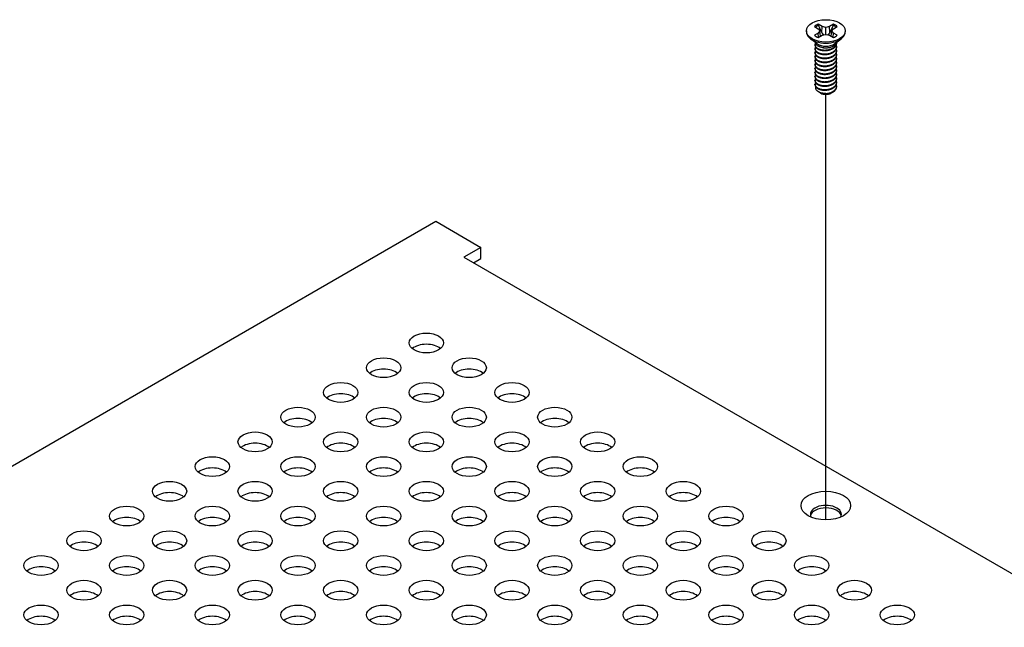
# Model space of a CAD drawing. Header units: millimetres. Extents: x 80 to 2248, y 80 to 1719.
# Tile 74 of 79: x 1675 to 1783, y 1579 to 1646. Entities that reach past the tile are written whole.
import ezdxf

# ---------------------------------------------------------------- set-up
doc = ezdxf.new("R2010")
doc.units = ezdxf.units.MM
doc.header["$LTSCALE"] = 8.333333
doc.layers.add('Tweak Trail (ANSI)', color=7, linetype='Continuous', lineweight=25)
doc.layers.add('Visible (ANSI)', color=7, linetype='Continuous', lineweight=25)

msp = doc.modelspace()

# ---------------------------------------------------------------- linework, layer by layer
at = {"layer": 'Tweak Trail (ANSI)'}
msp.add_line((1763.1888, 1590.9455), (1763.1888, 1637.4211), dxfattribs=at)
at = {"layer": 'Visible (ANSI)'}
for p, q in [((1762.776, 1644.8396), (1762.3636, 1645.0777)), ((1762.737, 1644.1631), (1762.776, 1644.8396)), ((1763.1884, 1644.741), (1762.776, 1644.8396)), ((1763.6008, 1644.8396), (1763.1884, 1644.741)), ((1764.0132, 1645.0777), (1763.6008, 1644.8396)), ((1763.6398, 1644.1631), (1763.6008, 1644.8396)), ((1761.0717, 1644.3572), (1761.0717, 1644.2379)), ((1761.9406, 1644.8334), (1762.353, 1644.5953)), ((1762.353, 1644.1191), (1761.9406, 1643.8811)), ((1762.353, 1644.5953), (1762.5238, 1644.3572)), ((1762.5238, 1644.3572), (1762.353, 1644.1191)), ((1762.3938, 1643.6542), (1762.353, 1644.1191)), ((1762.3636, 1643.6368), (1762.776, 1643.8749)), ((1762.592, 1643.7687), (1762.5238, 1644.3572)), ((1762.776, 1643.8749), (1763.1884, 1643.9735)), ((1763.1884, 1643.9735), (1763.1884, 1644.741)), ((1763.1884, 1643.9735), (1763.6008, 1643.8749)), ((1763.6008, 1643.8749), (1764.0132, 1643.6368)), ((1763.7848, 1643.7687), (1763.853, 1644.3572)), ((1763.853, 1644.3572), (1764.0239, 1644.5953)), ((1764.0239, 1644.1191), (1763.853, 1644.3572)), ((1763.9831, 1643.6542), (1764.0239, 1644.1191)), ((1764.0239, 1644.5953), (1764.4362, 1644.8334)), ((1764.4362, 1643.8811), (1764.0239, 1644.1191)), ((1765.3051, 1644.3572), (1765.3051, 1644.2379)), ((1762.2534, 1642.9425), (1761.5188, 1643.4868)), ((1762.0031, 1642.7904), (1762.0031, 1642.8444)), ((1762.5176, 1642.6188), (1762.3502, 1642.7154)), ((1763.9194, 1642.6535), (1764.0266, 1642.7154)), ((1764.1234, 1642.9425), (1764.858, 1643.4868)), ((1764.3737, 1643.0064), (1764.3737, 1643.0604)), ((1762.0031, 1642.3583), (1762.0031, 1642.4123)), ((1762.0031, 1641.9262), (1762.0031, 1641.9803)), ((1764.3737, 1642.5743), (1764.3737, 1642.6283)), ((1764.3737, 1642.1423), (1764.3737, 1642.1963)), ((1764.3737, 1641.7102), (1764.3737, 1641.7642)), ((1762.0031, 1641.4942), (1762.0031, 1641.5482)), ((1762.0031, 1641.0621), (1762.0031, 1641.1161)), ((1762.0031, 1640.6301), (1762.0031, 1640.6841)), ((1764.3737, 1641.2782), (1764.3737, 1641.3322)), ((1764.3737, 1640.8461), (1764.3737, 1640.9001)), ((1762.0031, 1640.198), (1762.0031, 1640.252)), ((1762.0031, 1639.7659), (1762.0031, 1639.8199)), ((1764.3737, 1640.414), (1764.3737, 1640.468)), ((1764.3737, 1639.982), (1764.3737, 1640.036)), ((1764.3737, 1639.5499), (1764.3737, 1639.6039)), ((1762.0031, 1639.3339), (1762.0031, 1639.3879)), ((1762.0031, 1638.9018), (1762.0031, 1638.9558)), ((1762.0031, 1638.4697), (1762.0031, 1638.5238)), ((1764.3737, 1639.1178), (1764.3737, 1639.1718)), ((1764.3737, 1638.6858), (1764.3737, 1638.7398)), ((1762.5601, 1637.5953), (1762.3803, 1637.6991)), ((1762.6309, 1637.5544), (1762.6034, 1637.5703)), ((1763.7459, 1637.5544), (1763.8159, 1637.5948)), ((1764.3737, 1638.2537), (1764.3737, 1638.3077)), ((1476.7407, 1482.7874), (1720.5696, 1623.5621)), ((1720.5696, 1623.5621), (1725.5087, 1620.7104)), ((1725.5087, 1620.7104), (1723.6379, 1619.6303)), ((1725.5087, 1619.4834), (1725.5087, 1620.7104)), ((1723.6379, 1619.6303), (2124.4716, 1388.2088)), ((1724.7005, 1619.0168), (1725.5087, 1619.4834))]:
    msp.add_line(p, q, dxfattribs=at)
for centre, major_axis in [((1763.1884, 1644.3572), (-2.1167, 0)), ((1719.5444, 1610.2675), (-1.8732, 0)), ((1714.8671, 1607.5671), (-1.8732, 0)), ((1724.2216, 1607.5671), (-1.8732, 0)), ((1710.1899, 1604.8667), (-1.8732, 0)), ((1719.5444, 1604.8667), (-1.8732, 0)), ((1728.8988, 1604.8667), (-1.8732, 0)), ((1705.5127, 1602.1663), (-1.8732, 0)), ((1714.8671, 1602.1663), (-1.8732, 0)), ((1724.2216, 1602.1663), (-1.8732, 0)), ((1733.576, 1602.1663), (-1.8732, 0)), ((1700.8355, 1599.4659), (-1.8732, 0)), ((1710.1899, 1599.4659), (-1.8732, 0)), ((1719.5444, 1599.4659), (-1.8732, 0)), ((1728.8988, 1599.4659), (-1.8732, 0)), ((1738.2532, 1599.4659), (-1.8732, 0)), ((1696.1583, 1596.7655), (-1.8732, 0)), ((1705.5127, 1596.7655), (-1.8732, 0)), ((1714.8671, 1596.7655), (-1.8732, 0)), ((1724.2216, 1596.7655), (-1.8732, 0)), ((1733.576, 1596.7655), (-1.8732, 0)), ((1742.9304, 1596.7655), (-1.8732, 0)), ((1691.4811, 1594.0651), (-1.8732, 0)), ((1700.8355, 1594.0651), (-1.8732, 0)), ((1710.1899, 1594.0651), (-1.8732, 0)), ((1719.5444, 1594.0651), (-1.8732, 0)), ((1728.8988, 1594.0651), (-1.8732, 0)), ((1738.2532, 1594.0651), (-1.8732, 0)), ((1747.6077, 1594.0651), (-1.8732, 0)), ((1763.1884, 1592.5097), (-2.7093, 0)), ((1686.8038, 1591.3647), (-1.8732, 0)), ((1696.1583, 1591.3647), (-1.8732, 0)), ((1705.5127, 1591.3647), (-1.8732, 0)), ((1714.8671, 1591.3647), (-1.8732, 0)), ((1724.2216, 1591.3647), (-1.8732, 0)), ((1733.576, 1591.3647), (-1.8732, 0)), ((1742.9304, 1591.3647), (-1.8732, 0)), ((1752.2849, 1591.3647), (-1.8732, 0)), ((1682.1266, 1588.6643), (-1.8732, 0)), ((1691.4811, 1588.6643), (-1.8732, 0)), ((1700.8355, 1588.6643), (-1.8732, 0)), ((1710.1899, 1588.6643), (-1.8732, 0)), ((1719.5444, 1588.6643), (-1.8732, 0)), ((1728.8988, 1588.6643), (-1.8732, 0)), ((1738.2532, 1588.6643), (-1.8732, 0)), ((1747.6077, 1588.6643), (-1.8732, 0)), ((1756.9621, 1588.6643), (-1.8732, 0)), ((1677.4494, 1585.964), (-1.8732, 0)), ((1686.8038, 1585.964), (-1.8732, 0)), ((1696.1583, 1585.964), (-1.8732, 0)), ((1705.5127, 1585.964), (-1.8732, 0)), ((1714.8671, 1585.964), (-1.8732, 0)), ((1724.2216, 1585.964), (-1.8732, 0)), ((1733.576, 1585.964), (-1.8732, 0)), ((1742.9304, 1585.964), (-1.8732, 0)), ((1752.2849, 1585.964), (-1.8732, 0)), ((1761.6393, 1585.964), (-1.8732, 0)), ((1682.1266, 1583.2636), (-1.8732, 0)), ((1691.4811, 1583.2636), (-1.8732, 0)), ((1700.8355, 1583.2636), (-1.8732, 0)), ((1710.1899, 1583.2636), (-1.8732, 0)), ((1719.5444, 1583.2636), (-1.8732, 0)), ((1728.8988, 1583.2636), (-1.8732, 0)), ((1738.2532, 1583.2636), (-1.8732, 0)), ((1747.6077, 1583.2636), (-1.8732, 0)), ((1756.9621, 1583.2636), (-1.8732, 0)), ((1766.3165, 1583.2636), (-1.8732, 0)), ((1677.4494, 1580.5632), (-1.8732, 0)), ((1686.8038, 1580.5632), (-1.8732, 0)), ((1696.1583, 1580.5632), (-1.8732, 0)), ((1705.5127, 1580.5632), (-1.8732, 0)), ((1714.8671, 1580.5632), (-1.8732, 0)), ((1724.2216, 1580.5632), (-1.8732, 0)), ((1733.576, 1580.5632), (-1.8732, 0)), ((1742.9304, 1580.5632), (-1.8732, 0)), ((1752.2849, 1580.5632), (-1.8732, 0)), ((1761.6393, 1580.5632), (-1.8732, 0)), ((1770.9937, 1580.5632), (-1.8732, 0))]:
    msp.add_ellipse(centre, major_axis=major_axis, ratio=0.57735027, dxfattribs=at)
for centre, major_axis, start_param, end_param in [((1763.1884, 1644.3572), (-1.4958, 0), 5.29642922, 5.69914506), ((1763.1884, 1644.2388), (1.4569, 0), 2.15828086, 2.46214233), ((1763.1884, 1644.2388), (1.4569, 0), 0.67945032, 0.98331179), ((1763.1884, 1644.3572), (-1.4958, 0), 3.7256329, 4.12834874), ((1763.1884, 1644.2379), (2.1167, 0), 3.14159265, 6.28318531), ((1763.1884, 1644.3572), (1.4958, 0), 3.7256329, 4.12834874), ((1763.1884, 1644.3572), (1.4958, 0), 5.29642922, 5.69914506), ((1763.1884, 1643.1993), (-1.1853, 0), 0.11253944, 3.02905321), ((1763.1884, 1643.3632), (-1.1853, 0), 0.66197837, 2.47961428), ((1763.1884, 1637.908), (-0.8273, 0), 0.74518222, 1.24985502), ((1763.1884, 1637.8763), (-0.7885, 0), 0.78539816, 2.35619449), ((1763.1884, 1638.2003), (1.1853, 0), 4.70326985, 5.49778714), ((1719.5444, 1609.0404), (-1.8733, 0), 3.744796, 5.67998196), ((1714.8671, 1606.34), (-1.8733, 0), 3.744796, 5.67998196), ((1724.2216, 1606.34), (-1.8732, 0), 3.744796, 5.67998196), ((1710.1899, 1603.6396), (-1.8733, 0), 3.744796, 5.67998196), ((1719.5444, 1603.6396), (-1.8732, 0), 3.744796, 5.67998196), ((1728.8988, 1603.6396), (-1.8732, 0), 3.744796, 5.67998196), ((1705.5127, 1600.9392), (-1.8733, 0), 3.744796, 5.67998196), ((1714.8671, 1600.9392), (-1.8732, 0), 3.744796, 5.67998196), ((1724.2216, 1600.9392), (-1.8732, 0), 3.744796, 5.67998196), ((1733.576, 1600.9392), (-1.8732, 0), 3.744796, 5.67998196), ((1700.8355, 1598.2389), (-1.8732, 0), 3.744796, 5.67998196), ((1710.1899, 1598.2389), (-1.8732, 0), 3.744796, 5.67998196), ((1719.5444, 1598.2389), (-1.8732, 0), 3.744796, 5.67998196), ((1728.8988, 1598.2389), (-1.8732, 0), 3.744796, 5.67998196), ((1738.2532, 1598.2389), (-1.8732, 0), 3.744796, 5.67998196), ((1696.1583, 1595.5385), (-1.8732, 0), 3.744796, 5.67998196), ((1705.5127, 1595.5385), (-1.8732, 0), 3.744796, 5.67998196), ((1714.8671, 1595.5385), (-1.8732, 0), 3.744796, 5.67998196), ((1724.2216, 1595.5385), (-1.8732, 0), 3.744796, 5.67998196), ((1733.576, 1595.5385), (-1.8732, 0), 3.744796, 5.67998196), ((1742.9304, 1595.5385), (-1.8732, 0), 3.744796, 5.67998196), ((1691.4811, 1592.8381), (-1.8732, 0), 3.744796, 5.67998196), ((1700.8355, 1592.8381), (-1.8732, 0), 3.744796, 5.67998196), ((1710.1899, 1592.8381), (-1.8732, 0), 3.744796, 5.67998196), ((1719.5444, 1592.8381), (-1.8732, 0), 3.744796, 5.67998196), ((1728.8988, 1592.8381), (-1.8732, 0), 3.744796, 5.67998196), ((1738.2532, 1592.8381), (-1.8732, 0), 3.744796, 5.67998196), ((1747.6077, 1592.8381), (-1.8732, 0), 3.744796, 5.67998196), ((1763.1884, 1591.5554), (1.6933, 0), 5.96691699, 9.74104627), ((1763.1884, 1591.2826), (1.6933, 0), 0.13995372, 3.00163893), ((1686.8038, 1590.1377), (-1.8732, 0), 3.744796, 5.67998196), ((1696.1583, 1590.1377), (-1.8732, 0), 3.744796, 5.67998196), ((1705.5127, 1590.1377), (-1.8732, 0), 3.744796, 5.67998196), ((1714.8671, 1590.1377), (-1.8732, 0), 3.744796, 5.67998196), ((1724.2216, 1590.1377), (-1.8732, 0), 3.744796, 5.67998196), ((1733.576, 1590.1377), (-1.8733, 0), 3.744796, 5.67998196), ((1742.9304, 1590.1377), (-1.8732, 0), 3.744796, 5.67998196), ((1752.2849, 1590.1377), (-1.8732, 0), 3.744796, 5.67998196), ((1682.1266, 1587.4373), (-1.8732, 0), 3.744796, 5.67998196), ((1691.4811, 1587.4373), (-1.8732, 0), 3.744796, 5.67998196), ((1700.8355, 1587.4373), (-1.8732, 0), 3.744796, 5.67998196), ((1710.1899, 1587.4373), (-1.8732, 0), 3.744796, 5.67998196), ((1719.5444, 1587.4373), (-1.8732, 0), 3.744796, 5.67998196), ((1728.8988, 1587.4373), (-1.8732, 0), 3.744796, 5.67998196), ((1738.2532, 1587.4373), (-1.8732, 0), 3.744796, 5.67998196), ((1747.6077, 1587.4373), (-1.8733, 0), 3.744796, 5.67998196), ((1756.9621, 1587.4373), (-1.8732, 0), 3.744796, 5.67998196), ((1677.4494, 1584.7369), (-1.8732, 0), 3.744796, 5.67998196), ((1686.8038, 1584.7369), (-1.8732, 0), 3.744796, 5.67998196), ((1696.1583, 1584.7369), (-1.8732, 0), 3.744796, 5.67998196), ((1705.5127, 1584.7369), (-1.8732, 0), 3.744796, 5.67998196), ((1714.8671, 1584.7369), (-1.8732, 0), 3.744796, 5.67998196), ((1724.2216, 1584.7369), (-1.8732, 0), 3.744796, 5.67998196), ((1733.576, 1584.7369), (-1.8732, 0), 3.744796, 5.67998196), ((1742.9304, 1584.7369), (-1.8732, 0), 3.744796, 5.67998196), ((1752.2849, 1584.7369), (-1.8733, 0), 3.744796, 5.67998196), ((1761.6393, 1584.7369), (-1.8732, 0), 3.744796, 5.67998196), ((1682.1266, 1582.0365), (-1.8732, 0), 3.744796, 5.67998196), ((1691.4811, 1582.0365), (-1.8732, 0), 3.744796, 5.67998196), ((1700.8355, 1582.0365), (-1.8732, 0), 3.744796, 5.67998196), ((1710.1899, 1582.0365), (-1.8732, 0), 3.744796, 5.67998196), ((1719.5444, 1582.0365), (-1.8732, 0), 3.744796, 5.67998196), ((1728.8988, 1582.0365), (-1.8732, 0), 3.744796, 5.67998196), ((1738.2532, 1582.0365), (-1.8732, 0), 3.744796, 5.67998196), ((1747.6077, 1582.0365), (-1.8732, 0), 3.744796, 5.67998196), ((1756.9621, 1582.0365), (-1.8732, 0), 3.744796, 5.67998196), ((1766.3165, 1582.0365), (-1.8732, 0), 3.744796, 5.67998196), ((1677.4494, 1579.3361), (-1.8732, 0), 3.744796, 5.67998196), ((1686.8038, 1579.3361), (-1.8732, 0), 3.744796, 5.67998196), ((1696.1583, 1579.3361), (-1.8732, 0), 3.744796, 5.67998196), ((1705.5127, 1579.3361), (-1.8732, 0), 3.744796, 5.67998196), ((1714.8671, 1579.3361), (-1.8732, 0), 3.744796, 5.67998196), ((1724.2216, 1579.3361), (-1.8732, 0), 3.744796, 5.67998196), ((1733.576, 1579.3361), (-1.8732, 0), 3.744796, 5.67998196), ((1742.9304, 1579.3361), (-1.8732, 0), 3.744796, 5.67998196), ((1752.2849, 1579.3361), (-1.8732, 0), 3.744796, 5.67998196), ((1761.6393, 1579.3361), (-1.8733, 0), 3.744796, 5.67998196), ((1770.9937, 1579.3361), (-1.8732, 0), 3.744796, 5.67998196)]:
    msp.add_ellipse(centre, major_axis=major_axis, ratio=0.57735027, start_param=start_param, end_param=end_param, dxfattribs=at)
for points, weights in [([(1762.3809, 1644.9389), (1762.3724, 1645.0074), (1762.3636, 1645.0777)], [1.01218915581, 1.01172679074, 1.01110160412]), ([(1762.3809, 1644.9389), (1762.6016, 1644.4569), (1762.737, 1644.1631)], [1.53696783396, 1.9683578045, 2.37346205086]), ([(1763.6398, 1644.1631), (1763.7752, 1644.4569), (1763.9959, 1644.9389)], [2.37346205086, 1.9683578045, 1.53696783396]), ([(1763.9959, 1644.9389), (1764.0044, 1645.0074), (1764.0132, 1645.0777)], [1.01218915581, 1.01172679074, 1.01110160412]), ([(1762.737, 1644.1631), (1762.8595, 1644.0172), (1762.9547, 1643.9176)], [2.07391766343, 2.27571812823, 2.43161931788]), ([(1763.4221, 1643.9176), (1763.5174, 1644.0172), (1763.6398, 1644.1631)], [2.43161931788, 2.27571812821, 2.07391766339]), ([(1762.0031, 1642.7904), (1762.0031, 1642.5357), (1762.3502, 1642.3611)], [0.949184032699, 0.900099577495, 1]), ([(1762.0031, 1642.3583), (1762.0031, 1642.1037), (1762.3502, 1641.929)], [0.949184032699, 0.900099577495, 1]), ([(1762.0031, 1641.9262), (1762.0031, 1641.6716), (1762.3502, 1641.497)], [0.949184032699, 0.900099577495, 1]), ([(1762.7723, 1642.2332), (1763.0641, 1642.1636), (1763.3913, 1642.237)], [0.949605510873, 0.900605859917, 0.99630538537]), ([(1762.7723, 1641.8012), (1763.0641, 1641.7315), (1763.3913, 1641.805)], [0.949605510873, 0.900605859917, 0.99630538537]), ([(1762.0031, 1641.4942), (1762.0031, 1641.2395), (1762.3502, 1641.0649)], [0.949184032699, 0.900099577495, 1]), ([(1762.0031, 1641.0621), (1762.0031, 1640.8075), (1762.3502, 1640.6329)], [0.949184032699, 0.900099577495, 1]), ([(1762.0031, 1640.6301), (1762.0031, 1640.3754), (1762.3502, 1640.2008)], [0.949184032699, 0.900099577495, 1]), ([(1762.7723, 1641.3691), (1763.0641, 1641.2995), (1763.3913, 1641.3729)], [0.949605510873, 0.900605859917, 0.99630538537]), ([(1762.7723, 1640.9371), (1763.0641, 1640.8674), (1763.3913, 1640.9409)], [0.949605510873, 0.900605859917, 0.99630538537]), ([(1762.0031, 1640.198), (1762.0031, 1639.9433), (1762.3502, 1639.7687)], [0.949184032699, 0.900099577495, 1]), ([(1762.0031, 1639.7659), (1762.0031, 1639.5113), (1762.3502, 1639.3367)], [0.949184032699, 0.900099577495, 1]), ([(1762.7723, 1640.505), (1763.0641, 1640.4353), (1763.3913, 1640.5088)], [0.949605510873, 0.900605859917, 0.99630538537]), ([(1762.7723, 1640.0729), (1763.0641, 1640.0033), (1763.3913, 1640.0767)], [0.949605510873, 0.900605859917, 0.99630538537]), ([(1762.7723, 1639.6409), (1763.0641, 1639.5712), (1763.3913, 1639.6447)], [0.949605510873, 0.900605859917, 0.99630538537]), ([(1762.0031, 1639.3339), (1762.0031, 1639.0792), (1762.3502, 1638.9046)], [0.949184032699, 0.900099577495, 1]), ([(1762.0031, 1638.9018), (1762.0031, 1638.6471), (1762.3502, 1638.4725)], [0.949184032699, 0.900099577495, 1]), ([(1762.0031, 1638.4697), (1762.0031, 1638.2151), (1762.3502, 1638.0405)], [0.949184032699, 0.900099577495, 1]), ([(1762.7723, 1639.2088), (1763.0641, 1639.1392), (1763.3913, 1639.2126)], [0.949605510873, 0.900605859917, 0.99630538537]), ([(1762.7723, 1638.7767), (1763.0641, 1638.7071), (1763.3913, 1638.7805)], [0.949605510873, 0.900605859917, 0.99630538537]), ([(1762.7723, 1638.3447), (1763.0641, 1638.275), (1763.3913, 1638.3485)], [0.949605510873, 0.900605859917, 0.99630538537]), ([(1762.7723, 1637.9126), (1763.0641, 1637.843), (1763.3913, 1637.9164)], [0.949605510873, 0.900605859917, 0.99630538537])]:
    msp.add_rational_spline(points, weights, degree=2, dxfattribs=at)
for points, weights, knots in [([(1762.048, 1643.0127), (1762.0457, 1643.0084), (1762.0435, 1643.0041), (1761.8663, 1642.6585), (1762.3502, 1642.4151)], [0.996214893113, 0.998079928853, 1, 0.866025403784, 1], [0.7706840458, 0.7706840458, 0.7706840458, 0.7708333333, 0.7708333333, 0.78125, 0.78125, 0.78125]), ([(1762.3502, 1642.4151), (1762.8342, 1642.1717), (1763.4952, 1642.31), (1764.1562, 1642.4483), (1764.3334, 1642.8659), (1764.3872, 1642.9928), (1764.3694, 1643.1248)], [1, 0.866025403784, 1, 0.866025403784, 1, 0.955116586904, 0.940306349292], [0.78125, 0.78125, 0.78125, 0.7916666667, 0.7916666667, 0.8020833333, 0.8020833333, 0.8055730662, 0.8055730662, 0.8055730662]), ([(1762.3502, 1642.3611), (1762.8342, 1642.1177), (1763.4952, 1642.256), (1764.1562, 1642.3943), (1764.3334, 1642.8119), (1764.3737, 1642.9071), (1764.3737, 1643.0064)], [1, 0.866025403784, 1, 0.866025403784, 1, 0.965925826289, 0.949184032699], [0.71875, 0.71875, 0.71875, 0.7291666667, 0.7291666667, 0.7395833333, 0.7395833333, 0.7422326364, 0.7422326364, 0.7422326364]), ([(1762.3502, 1641.983), (1762.8342, 1641.7397), (1763.4952, 1641.8779), (1764.1562, 1642.0162), (1764.3334, 1642.4339), (1764.4142, 1642.6245), (1764.3359, 1642.818)], [1, 0.866025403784, 1, 0.866025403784, 1, 0.934058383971, 0.933029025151], [0.71875, 0.71875, 0.71875, 0.7291666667, 0.7291666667, 0.7395833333, 0.7395833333, 0.7447103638, 0.7447103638, 0.7447103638]), ([(1762.0605, 1642.6022), (1762.0513, 1642.5873), (1762.0435, 1642.5721), (1761.8663, 1642.2264), (1762.3502, 1641.983)], [0.987158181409, 0.993237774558, 1, 0.866025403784, 1], [0.7078075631, 0.7078075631, 0.7078075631, 0.7083333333, 0.7083333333, 0.71875, 0.71875, 0.71875]), ([(1762.0605, 1642.1701), (1762.0513, 1642.1552), (1762.0435, 1642.14), (1761.8663, 1641.7944), (1762.3502, 1641.551)], [0.987158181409, 0.993237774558, 1, 0.866025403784, 1], [0.6453075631, 0.6453075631, 0.6453075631, 0.6458333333, 0.6458333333, 0.65625, 0.65625, 0.65625]), ([(1762.0605, 1641.7381), (1762.0513, 1641.7232), (1762.0435, 1641.7079), (1761.8663, 1641.3623), (1762.3502, 1641.1189)], [0.98715818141, 0.993237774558, 1, 0.866025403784, 1], [0.5828075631, 0.5828075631, 0.5828075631, 0.5833333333, 0.5833333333, 0.59375, 0.59375, 0.59375]), ([(1762.3502, 1641.929), (1762.8342, 1641.6857), (1763.4952, 1641.8239), (1764.1562, 1641.9622), (1764.3334, 1642.3798), (1764.3737, 1642.4751), (1764.3737, 1642.5743)], [1, 0.866025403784, 1, 0.866025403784, 1, 0.965925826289, 0.949184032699], [0.65625, 0.65625, 0.65625, 0.6666666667, 0.6666666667, 0.6770833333, 0.6770833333, 0.6797326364, 0.6797326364, 0.6797326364]), ([(1762.3502, 1641.551), (1762.8342, 1641.3076), (1763.4952, 1641.4459), (1764.1562, 1641.5841), (1764.3334, 1642.0018), (1764.4142, 1642.1924), (1764.3359, 1642.3859)], [1, 0.866025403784, 1, 0.866025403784, 1, 0.934058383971, 0.933029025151], [0.65625, 0.65625, 0.65625, 0.6666666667, 0.6666666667, 0.6770833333, 0.6770833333, 0.6822103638, 0.6822103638, 0.6822103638]), ([(1762.3502, 1641.497), (1762.8342, 1641.2536), (1763.4952, 1641.3919), (1764.1562, 1641.5301), (1764.3334, 1641.9478), (1764.3737, 1642.043), (1764.3737, 1642.1423)], [1, 0.866025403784, 1, 0.866025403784, 1, 0.965925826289, 0.949184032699], [0.59375, 0.59375, 0.59375, 0.6041666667, 0.6041666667, 0.6145833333, 0.6145833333, 0.6172326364, 0.6172326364, 0.6172326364]), ([(1762.3502, 1641.1189), (1762.8342, 1640.8755), (1763.4952, 1641.0138), (1764.1562, 1641.1521), (1764.3334, 1641.5697), (1764.4142, 1641.7603), (1764.3359, 1641.9538)], [1, 0.866025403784, 1, 0.866025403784, 1, 0.934058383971, 0.933029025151], [0.59375, 0.59375, 0.59375, 0.6041666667, 0.6041666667, 0.6145833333, 0.6145833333, 0.6197103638, 0.6197103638, 0.6197103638]), ([(1762.3502, 1641.0649), (1762.8342, 1640.8215), (1763.4952, 1640.9598), (1764.1562, 1641.0981), (1764.3334, 1641.5157), (1764.3737, 1641.611), (1764.3737, 1641.7102)], [1, 0.866025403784, 1, 0.866025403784, 1, 0.965925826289, 0.949184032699], [0.53125, 0.53125, 0.53125, 0.5416666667, 0.5416666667, 0.5520833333, 0.5520833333, 0.5547326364, 0.5547326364, 0.5547326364]), ([(1762.0605, 1641.306), (1762.0513, 1641.2911), (1762.0435, 1641.2759), (1761.8663, 1640.9302), (1762.3502, 1640.6869)], [0.987158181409, 0.993237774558, 1, 0.866025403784, 1], [0.5203075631, 0.5203075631, 0.5203075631, 0.5208333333, 0.5208333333, 0.53125, 0.53125, 0.53125]), ([(1762.0605, 1640.8739), (1762.0513, 1640.859), (1762.0435, 1640.8438), (1761.8663, 1640.4982), (1762.3502, 1640.2548)], [0.987158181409, 0.993237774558, 1, 0.866025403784, 1], [0.4578075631, 0.4578075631, 0.4578075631, 0.4583333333, 0.4583333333, 0.46875, 0.46875, 0.46875]), ([(1762.3502, 1640.6869), (1762.8342, 1640.4435), (1763.4952, 1640.5817), (1764.1562, 1640.72), (1764.3334, 1641.1377), (1764.4142, 1641.3283), (1764.3359, 1641.5218)], [1, 0.866025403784, 1, 0.866025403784, 1, 0.934058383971, 0.933029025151], [0.53125, 0.53125, 0.53125, 0.5416666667, 0.5416666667, 0.5520833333, 0.5520833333, 0.5572103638, 0.5572103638, 0.5572103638]), ([(1762.3502, 1640.6329), (1762.8342, 1640.3895), (1763.4952, 1640.5277), (1764.1562, 1640.666), (1764.3334, 1641.0837), (1764.3737, 1641.1789), (1764.3737, 1641.2782)], [1, 0.866025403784, 1, 0.866025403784, 1, 0.965925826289, 0.949184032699], [0.46875, 0.46875, 0.46875, 0.4791666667, 0.4791666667, 0.4895833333, 0.4895833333, 0.4922326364, 0.4922326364, 0.4922326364]), ([(1762.3502, 1640.2548), (1762.8342, 1640.0114), (1763.4952, 1640.1497), (1764.1562, 1640.288), (1764.3334, 1640.7056), (1764.4142, 1640.8962), (1764.3359, 1641.0897)], [1, 0.866025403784, 1, 0.866025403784, 1, 0.934058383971, 0.933029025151], [0.46875, 0.46875, 0.46875, 0.4791666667, 0.4791666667, 0.4895833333, 0.4895833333, 0.4947103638, 0.4947103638, 0.4947103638]), ([(1762.3502, 1640.2008), (1762.8342, 1639.9574), (1763.4952, 1640.0957), (1764.1562, 1640.2339), (1764.3334, 1640.6516), (1764.3737, 1640.7468), (1764.3737, 1640.8461)], [1, 0.866025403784, 1, 0.866025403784, 1, 0.965925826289, 0.949184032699], [0.40625, 0.40625, 0.40625, 0.4166666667, 0.4166666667, 0.4270833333, 0.4270833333, 0.4297326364, 0.4297326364, 0.4297326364]), ([(1762.3502, 1639.8227), (1762.8342, 1639.5794), (1763.4952, 1639.7176), (1764.1562, 1639.8559), (1764.3334, 1640.2735), (1764.4142, 1640.4641), (1764.3359, 1640.6577)], [1, 0.866025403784, 1, 0.866025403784, 1, 0.934058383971, 0.933029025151], [0.40625, 0.40625, 0.40625, 0.4166666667, 0.4166666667, 0.4270833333, 0.4270833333, 0.4322103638, 0.4322103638, 0.4322103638]), ([(1762.0605, 1640.4419), (1762.0513, 1640.427), (1762.0435, 1640.4118), (1761.8663, 1640.0661), (1762.3502, 1639.8227)], [0.987158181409, 0.993237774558, 1, 0.866025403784, 1], [0.3953075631, 0.3953075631, 0.3953075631, 0.3958333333, 0.3958333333, 0.40625, 0.40625, 0.40625]), ([(1762.0605, 1640.0098), (1762.0513, 1639.9949), (1762.0435, 1639.9797), (1761.8663, 1639.6341), (1762.3502, 1639.3907)], [0.98715818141, 0.993237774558, 1, 0.866025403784, 1], [0.3328075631, 0.3328075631, 0.3328075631, 0.3333333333, 0.3333333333, 0.34375, 0.34375, 0.34375]), ([(1762.0605, 1639.5778), (1762.0513, 1639.5628), (1762.0435, 1639.5476), (1761.8663, 1639.202), (1762.3502, 1638.9586)], [0.987158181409, 0.993237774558, 1, 0.866025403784, 1], [0.2703075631, 0.2703075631, 0.2703075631, 0.2708333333, 0.2708333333, 0.28125, 0.28125, 0.28125]), ([(1762.3502, 1639.7687), (1762.8342, 1639.5253), (1763.4952, 1639.6636), (1764.1562, 1639.8019), (1764.3334, 1640.2195), (1764.3737, 1640.3148), (1764.3737, 1640.414)], [1, 0.866025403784, 1, 0.866025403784, 1, 0.965925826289, 0.949184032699], [0.34375, 0.34375, 0.34375, 0.3541666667, 0.3541666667, 0.3645833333, 0.3645833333, 0.3672326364, 0.3672326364, 0.3672326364]), ([(1762.3502, 1639.3907), (1762.8342, 1639.1473), (1763.4952, 1639.2856), (1764.1562, 1639.4238), (1764.3334, 1639.8415), (1764.4142, 1640.0321), (1764.3359, 1640.2256)], [1, 0.866025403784, 1, 0.866025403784, 1, 0.934058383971, 0.933029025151], [0.34375, 0.34375, 0.34375, 0.3541666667, 0.3541666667, 0.3645833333, 0.3645833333, 0.3697103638, 0.3697103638, 0.3697103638]), ([(1762.3502, 1639.3367), (1762.8342, 1639.0933), (1763.4952, 1639.2316), (1764.1562, 1639.3698), (1764.3334, 1639.7875), (1764.3737, 1639.8827), (1764.3737, 1639.982)], [1, 0.866025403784, 1, 0.866025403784, 1, 0.965925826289, 0.949184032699], [0.28125, 0.28125, 0.28125, 0.2916666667, 0.2916666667, 0.3020833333, 0.3020833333, 0.3047326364, 0.3047326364, 0.3047326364]), ([(1762.3502, 1638.9586), (1762.8342, 1638.7152), (1763.4952, 1638.8535), (1764.1562, 1638.9918), (1764.3334, 1639.4094), (1764.4142, 1639.6), (1764.3359, 1639.7935)], [1, 0.866025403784, 1, 0.866025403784, 1, 0.934058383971, 0.933029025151], [0.28125, 0.28125, 0.28125, 0.2916666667, 0.2916666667, 0.3020833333, 0.3020833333, 0.3072103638, 0.3072103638, 0.3072103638]), ([(1762.3502, 1638.9046), (1762.8342, 1638.6612), (1763.4952, 1638.7995), (1764.1562, 1638.9378), (1764.3334, 1639.3554), (1764.3737, 1639.4506), (1764.3737, 1639.5499)], [1, 0.866025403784, 1, 0.866025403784, 1, 0.965925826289, 0.949184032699], [0.21875, 0.21875, 0.21875, 0.2291666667, 0.2291666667, 0.2395833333, 0.2395833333, 0.2422326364, 0.2422326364, 0.2422326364]), ([(1762.0605, 1639.1457), (1762.0513, 1639.1308), (1762.0435, 1639.1156), (1761.8663, 1638.7699), (1762.3502, 1638.5265)], [0.987158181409, 0.993237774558, 1, 0.866025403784, 1], [0.2078075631, 0.2078075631, 0.2078075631, 0.2083333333, 0.2083333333, 0.21875, 0.21875, 0.21875]), ([(1762.0605, 1638.7136), (1762.0513, 1638.6987), (1762.0435, 1638.6835), (1761.8663, 1638.3379), (1762.3502, 1638.0945)], [0.987158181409, 0.993237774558, 1, 0.866025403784, 1], [0.1453075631, 0.1453075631, 0.1453075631, 0.1458333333, 0.1458333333, 0.15625, 0.15625, 0.15625]), ([(1762.3502, 1638.5265), (1762.8342, 1638.2832), (1763.4952, 1638.4214), (1764.1562, 1638.5597), (1764.3334, 1638.9774), (1764.4142, 1639.1679), (1764.3359, 1639.3615)], [1, 0.866025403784, 1, 0.866025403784, 1, 0.934058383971, 0.933029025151], [0.21875, 0.21875, 0.21875, 0.2291666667, 0.2291666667, 0.2395833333, 0.2395833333, 0.2447103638, 0.2447103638, 0.2447103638]), ([(1762.3502, 1638.4725), (1762.8342, 1638.2292), (1763.4952, 1638.3674), (1764.1562, 1638.5057), (1764.3334, 1638.9233), (1764.3737, 1639.0186), (1764.3737, 1639.1178)], [1, 0.866025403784, 1, 0.866025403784, 1, 0.965925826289, 0.949184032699], [0.15625, 0.15625, 0.15625, 0.1666666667, 0.1666666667, 0.1770833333, 0.1770833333, 0.1797326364, 0.1797326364, 0.1797326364]), ([(1762.3502, 1638.0945), (1762.8342, 1637.8511), (1763.4952, 1637.9894), (1764.1562, 1638.1276), (1764.3334, 1638.5453), (1764.4142, 1638.7359), (1764.3359, 1638.9294)], [1, 0.866025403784, 1, 0.866025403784, 1, 0.934058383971, 0.933029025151], [0.15625, 0.15625, 0.15625, 0.1666666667, 0.1666666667, 0.1770833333, 0.1770833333, 0.1822103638, 0.1822103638, 0.1822103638]), ([(1762.3502, 1638.0405), (1762.8342, 1637.7971), (1763.4952, 1637.9354), (1764.1562, 1638.0736), (1764.3334, 1638.4913), (1764.3737, 1638.5865), (1764.3737, 1638.6858)], [1, 0.866025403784, 1, 0.866025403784, 1, 0.965925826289, 0.949184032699], [0.09375, 0.09375, 0.09375, 0.1041666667, 0.1041666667, 0.1145833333, 0.1145833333, 0.1172326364, 0.1172326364, 0.1172326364]), ([(1763.1776, 1637.516), (1763.3391, 1637.5247), (1763.4952, 1637.5573), (1764.1562, 1637.6956), (1764.3334, 1638.1132), (1764.4142, 1638.3038), (1764.3359, 1638.4973)], [0.948065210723, 0.96476686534, 1, 0.866025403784, 1, 0.934058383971, 0.933029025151], [0.1014272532, 0.1014272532, 0.1014272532, 0.1041666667, 0.1041666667, 0.1145833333, 0.1145833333, 0.1197103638, 0.1197103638, 0.1197103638]), ([(1762.9274, 1637.4548), (1763.1629, 1637.4311), (1763.4025, 1637.4869), (1763.4772, 1637.5043), (1763.5469, 1637.53)], [0.933829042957, 0.925617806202, 1, 0.975565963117, 0.960044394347], [0.03588337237, 0.03588337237, 0.03588337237, 0.04166666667, 0.04166666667, 0.0435664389, 0.0435664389, 0.0435664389]), ([(1764.0266, 1637.7164), (1764.2511, 1637.8654), (1764.3334, 1638.0592), (1764.3737, 1638.1545), (1764.3737, 1638.2537)], [0.933012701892, 0.933012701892, 1, 0.965925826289, 0.949184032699], [0.046875, 0.046875, 0.046875, 0.05208333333, 0.05208333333, 0.05473263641, 0.05473263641, 0.05473263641])]:
    msp.add_rational_spline(points, weights, degree=2, knots=knots, dxfattribs=at)
for points, knots in [([(1763.9194, 1642.6535), (1763.8296, 1642.6017), (1763.7264, 1642.5593), (1763.5189, 1642.5017), (1763.3926, 1642.4769), (1763.1123, 1642.4645), (1762.9835, 1642.4733), (1762.7526, 1642.5176), (1762.6511, 1642.5506), (1762.5482, 1642.6017), (1762.5326, 1642.6101), (1762.5176, 1642.6188)], [-0.529903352, -0.529903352, -0.529903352, -0.529903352, -0.438646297, -0.438646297, -0.360774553, -0.360774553, -0.293383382, -0.293383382, -0.230894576, -0.230894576, -0.219299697, -0.219299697, -0.219299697, -0.219299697]), ([(1762.3803, 1637.6991), (1762.2911, 1637.7506), (1762.2367, 1637.7995), (1762.1559, 1637.8881), (1762.1246, 1637.9387), (1762.0808, 1638.0639), (1762.081, 1638.139), (1762.1075, 1638.2141), (1762.1081, 1638.2158), (1762.1088, 1638.2176)], [-0.327507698, -0.327507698, -0.327507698, -0.327507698, -0.298679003, -0.298679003, -0.265137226, -0.265137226, -0.218249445, -0.218249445, -0.217118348, -0.217118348, -0.217118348, -0.217118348]), ([(1763.1776, 1637.516), (1763.0257, 1637.5151), (1762.8784, 1637.5309), (1762.7419, 1637.5622), (1762.6737, 1637.5779), (1762.6093, 1637.5972), (1762.5487, 1637.6201), (1762.4882, 1637.643), (1762.4311, 1637.6697), (1762.3803, 1637.6991)], [0, 0, 0, 0, 0.00054045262, 0.00054045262, 0.00054045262, 0.00081067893, 0.00081067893, 0.00081067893, 0.00108090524, 0.00108090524, 0.00108090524, 0.00108090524]), ([(1762.5601, 1637.5953), (1762.585, 1637.5809), (1762.6337, 1637.5549), (1762.7702, 1637.5138), (1762.833, 1637.5007), (1763.0064, 1637.4782), (1763.1224, 1637.4754), (1763.4041, 1637.4957), (1763.5458, 1637.5262), (1763.7884, 1637.5981), (1763.9141, 1637.6515), (1764.0266, 1637.7164)], [-0.169469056, -0.169469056, -0.169469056, -0.169469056, -0.142100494, -0.142100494, -0.122546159, -0.122546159, -0.091769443, -0.091769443, -0.050399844, -0.050399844, 0, 0, 0, 0]), ([(1763.9032, 1637.6523), (1763.8601, 1637.6199), (1763.8115, 1637.5902), (1763.6637, 1637.5175), (1763.5564, 1637.4823), (1763.332, 1637.4394), (1763.24, 1637.4347), (1763.0862, 1637.4343), (1763.0047, 1637.4411), (1762.9274, 1637.4548)], [-0.0971018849, -0.0971018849, -0.0971018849, -0.0971018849, -0.0821352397, -0.0821352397, -0.0557038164, -0.0557038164, -0.030124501, -0.030124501, 0, 0, 0, 0])]:
    msp.add_open_spline(points, degree=3, knots=knots, dxfattribs=at)

doc.saveas('drawing.dxf')
